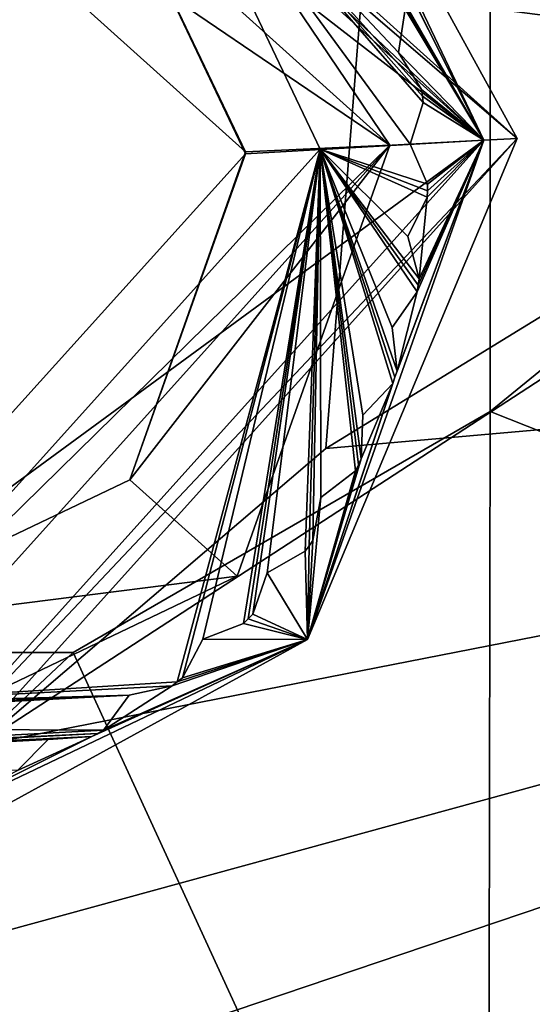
# Model space of a CAD drawing. Header units: inches. Extents: x -11.1 to 11.1, y -1.6 to 7.8.
# Tile 251 of 256: x -8.581 to -8.404, y 6.593 to 6.932. Entities that reach past the tile are written whole.
import ezdxf

# ---------------------------------------------------------------- set-up
doc = ezdxf.new("R2010")
doc.units = ezdxf.units.IN
doc.header["$LTSCALE"] = 81.481481
doc.header["$MEASUREMENT"] = 0

msp = doc.modelspace()

# ---------------------------------------------------------------- linework, layer by layer
at = {"layer": '19335', "linetype": 'Continuous'}
for points in [[(-8.4186, 6.79737, 8.57625), (-8.4186, 6.96346, 8.57625), (-7.7313, 7.3575, 8.57625), (-8.4186, 6.79737, 8.57625)], [(-7.93284, 6.60487, 8.57625), (-8.4186, 6.79737, 8.57625), (-7.7313, 7.3575, 8.57625), (-7.93284, 6.60487, 8.57625)], [(-8.5623, 6.71441, 8.57625), (-8.4186, 6.79737, 8.57625), (-8.4193, 6.40333, 8.57625), (-8.5623, 6.71441, 8.57625)], [(-8.4193, 6.40333, 8.57625), (-8.4186, 6.79737, 8.57625), (-7.93284, 6.60487, 8.57625), (-8.4193, 6.40333, 8.57625)], [(-8.7503, 6.71441, 8.57625), (-8.5623, 6.71441, 8.57625), (-8.8933, 6.40333, 8.57625), (-8.7503, 6.71441, 8.57625)], [(-8.8933, 6.40333, 8.57625), (-8.5623, 6.71441, 8.57625), (-8.4193, 6.40333, 8.57625), (-8.8933, 6.40333, 8.57625)]]:
    msp.add_3dface(points, dxfattribs=at)
at = {"layer": '19337', "linetype": 'Continuous'}
for points in [[(-7.7313, 7.09133, 8.76425), (-8.4186, 6.96346, 8.76425), (-7.93284, 6.60487, 8.76425), (-7.7313, 7.09133, 8.76425)], [(-8.4186, 6.96346, 8.76425), (-8.4186, 6.79737, 8.76425), (-7.93284, 6.60487, 8.76425), (-8.4186, 6.96346, 8.76425)], [(-8.5623, 6.71441, 8.76425), (-8.4193, 6.40333, 8.76425), (-8.4186, 6.79737, 8.76425), (-8.5623, 6.71441, 8.76425)], [(-8.4186, 6.79737, 8.76425), (-8.4193, 6.40333, 8.76425), (-7.93284, 6.60487, 8.76425), (-8.4186, 6.79737, 8.76425)], [(-8.8933, 6.40333, 8.76425), (-8.4193, 6.40333, 8.76425), (-8.7503, 6.71441, 8.76425), (-8.8933, 6.40333, 8.76425)], [(-8.7503, 6.71441, 8.76425), (-8.4193, 6.40333, 8.76425), (-8.5623, 6.71441, 8.76425), (-8.7503, 6.71441, 8.76425)]]:
    msp.add_3dface(points, dxfattribs=at)
at = {"layer": '19344', "linetype": 'Continuous'}
for points in [[(-8.5623, 6.71441, 8.57625), (-8.7503, 6.71441, 8.57625), (-8.5623, 6.71441, 8.76425), (-8.5623, 6.71441, 8.57625)], [(-8.7503, 6.71441, 8.57625), (-8.7503, 6.71441, 8.76425), (-8.5623, 6.71441, 8.76425), (-8.7503, 6.71441, 8.57625)]]:
    msp.add_3dface(points, dxfattribs=at)
at = {"layer": '19347', "linetype": 'Continuous'}
for points in [[(-8.4186, 6.96346, 8.57625), (-8.4186, 6.79737, 8.57625), (-8.4186, 6.96346, 8.76425), (-8.4186, 6.96346, 8.57625)], [(-8.4186, 6.79737, 8.57625), (-8.4186, 6.79737, 8.76425), (-8.4186, 6.96346, 8.76425), (-8.4186, 6.79737, 8.57625)], [(-8.4186, 6.79737, 8.57625), (-8.5623, 6.71441, 8.57625), (-8.4186, 6.79737, 8.76425), (-8.4186, 6.79737, 8.57625)], [(-8.5623, 6.71441, 8.57625), (-8.5623, 6.71441, 8.76425), (-8.4186, 6.79737, 8.76425), (-8.5623, 6.71441, 8.57625)]]:
    msp.add_3dface(points, dxfattribs=at)
at = {"layer": '19351', "linetype": 'Continuous'}
for points in [[(-8.4193, 6.40333, 8.57625), (-7.93284, 6.60487, 8.57625), (-8.4193, 6.40333, 8.76425), (-8.4193, 6.40333, 8.57625)], [(-8.4193, 6.40333, 8.76425), (-7.93284, 6.60487, 8.57625), (-7.93284, 6.60487, 8.76425), (-8.4193, 6.40333, 8.76425)]]:
    msp.add_3dface(points, dxfattribs=at)
at = {"layer": '19400', "linetype": 'Continuous'}
for points in [[(-7.82241, 7.18523, 8.76425), (-7.7431, 6.8491, 8.76425), (-8.46276, 6.94207, 8.76425), (-7.82241, 7.18523, 8.76425)], [(-8.46276, 6.94207, 8.76425), (-7.7431, 6.8491, 8.76425), (-8.47516, 6.7847, 8.76425), (-8.46276, 6.94207, 8.76425)], [(-10.03306, 6.07514, 8.76425), (-9.70807, 6.31128, 8.76425), (-7.7431, 6.8491, 8.76425), (-10.03306, 6.07514, 8.76425)], [(-8.14349, 5.6877, 8.76425), (-10.03306, 6.07514, 8.76425), (-7.7431, 6.8491, 8.76425), (-8.14349, 5.6877, 8.76425)], [(-7.7431, 6.8491, 8.76425), (-9.70807, 6.31128, 8.76425), (-8.59518, 6.68218, 8.76425), (-7.7431, 6.8491, 8.76425)], [(-8.47516, 6.7847, 8.76425), (-7.7431, 6.8491, 8.76425), (-8.59518, 6.68218, 8.76425), (-8.47516, 6.7847, 8.76425)]]:
    msp.add_3dface(points, dxfattribs=at)
at = {"layer": '19403', "linetype": 'Continuous'}
for points in [[(-7.7431, 6.8491, 8.95225), (-7.82241, 7.18523, 8.95225), (-8.59518, 6.68218, 8.95225), (-7.7431, 6.8491, 8.95225)], [(-7.82241, 7.18523, 8.95225), (-8.47516, 6.7847, 8.95225), (-8.59518, 6.68218, 8.95225), (-7.82241, 7.18523, 8.95225)], [(-7.82241, 7.18523, 8.95225), (-8.46276, 6.94207, 8.95225), (-8.47516, 6.7847, 8.95225), (-7.82241, 7.18523, 8.95225)], [(-9.70807, 6.31128, 8.95225), (-10.03306, 6.07514, 8.95225), (-7.7431, 6.8491, 8.95225), (-9.70807, 6.31128, 8.95225)], [(-7.7431, 6.8491, 8.95225), (-10.03306, 6.07514, 8.95225), (-8.14349, 5.6877, 8.95225), (-7.7431, 6.8491, 8.95225)], [(-9.70807, 6.31128, 8.95225), (-7.7431, 6.8491, 8.95225), (-8.59518, 6.68218, 8.95225), (-9.70807, 6.31128, 8.95225)]]:
    msp.add_3dface(points, dxfattribs=at)
at = {"layer": '19421', "linetype": 'Continuous'}
for points in [[(-8.46276, 6.94207, 8.76425), (-8.47516, 6.7847, 8.76425), (-8.46276, 6.94207, 8.95225), (-8.46276, 6.94207, 8.76425)], [(-8.46276, 6.94207, 8.95225), (-8.47516, 6.7847, 8.76425), (-8.47516, 6.7847, 8.95225), (-8.46276, 6.94207, 8.95225)], [(-8.47516, 6.7847, 8.76425), (-8.59518, 6.68218, 8.76425), (-8.47516, 6.7847, 8.95225), (-8.47516, 6.7847, 8.76425)], [(-8.47516, 6.7847, 8.95225), (-8.59518, 6.68218, 8.76425), (-8.59518, 6.68218, 8.95225), (-8.47516, 6.7847, 8.95225)]]:
    msp.add_3dface(points, dxfattribs=at)
at = {"layer": '69771', "color": 9, "linetype": 'Continuous', "true_color": 0xc6c1bc}
for points in [[(-8.463, 6.78103, 8.91625), (-8.46243, 6.79608, 8.91625), (-8.46243, 6.79608, 8.95225), (-8.463, 6.78103, 8.91625)], [(-8.463, 6.78103, 8.91625), (-8.46243, 6.79608, 8.95225), (-8.463, 6.78103, 8.95225), (-8.463, 6.78103, 8.91625)]]:
    msp.add_3dface(points, dxfattribs=at)
at = {"layer": '69777', "color": 9, "linetype": 'Continuous', "true_color": 0xc6c1bc}
for points in [[(-8.46401, 6.77902, 8.91625), (-8.463, 6.78103, 8.91625), (-8.46401, 6.77902, 8.95225), (-8.46401, 6.77902, 8.91625)], [(-8.463, 6.78103, 8.91625), (-8.463, 6.78103, 8.95225), (-8.46401, 6.77902, 8.95225), (-8.463, 6.78103, 8.91625)], [(-8.46504, 6.77701, 8.91625), (-8.46401, 6.77902, 8.91625), (-8.46504, 6.77701, 8.95225), (-8.46504, 6.77701, 8.91625)], [(-8.46401, 6.77902, 8.91625), (-8.46401, 6.77902, 8.95225), (-8.46504, 6.77701, 8.95225), (-8.46401, 6.77902, 8.91625)]]:
    msp.add_3dface(points, dxfattribs=at)
at = {"layer": '69778', "color": 9, "linetype": 'Continuous', "true_color": 0xc6c1bc}
for points in [[(-8.52462, 6.70566, 8.91625), (-8.51757, 6.71897, 8.91625), (-8.51757, 6.71897, 8.95225), (-8.52462, 6.70566, 8.91625)], [(-8.52462, 6.70566, 8.91625), (-8.51757, 6.71897, 8.95225), (-8.52462, 6.70566, 8.95225), (-8.52462, 6.70566, 8.91625)]]:
    msp.add_3dface(points, dxfattribs=at)
at = {"layer": '69785', "color": 9, "linetype": 'Continuous', "true_color": 0xc6c1bc}
for points in [[(-8.50038, 6.72761, 8.91625), (-8.4954, 6.74181, 8.91625), (-8.4954, 6.74181, 8.95225), (-8.50038, 6.72761, 8.91625)], [(-8.50038, 6.72761, 8.91625), (-8.4954, 6.74181, 8.95225), (-8.50038, 6.72761, 8.95225), (-8.50038, 6.72761, 8.91625)]]:
    msp.add_3dface(points, dxfattribs=at)
at = {"layer": '69786', "color": 9, "linetype": 'Continuous', "true_color": 0xc6c1bc}
for points in [[(-8.48099, 6.75108, 8.91625), (-8.47969, 6.75292, 8.91625), (-8.48099, 6.75108, 8.95225), (-8.48099, 6.75108, 8.91625)], [(-8.47969, 6.75292, 8.91625), (-8.47969, 6.75292, 8.95225), (-8.48099, 6.75108, 8.95225), (-8.47969, 6.75292, 8.91625)], [(-8.48231, 6.74925, 8.91625), (-8.48099, 6.75108, 8.91625), (-8.48231, 6.74925, 8.95225), (-8.48231, 6.74925, 8.91625)], [(-8.48099, 6.75108, 8.91625), (-8.48099, 6.75108, 8.95225), (-8.48231, 6.74925, 8.95225), (-8.48099, 6.75108, 8.91625)]]:
    msp.add_3dface(points, dxfattribs=at)
at = {"layer": '69789', "color": 9, "linetype": 'Continuous', "true_color": 0xc6c1bc}
for points in [[(-8.45139, 6.80918, 8.91625), (-8.45068, 6.81132, 8.91625), (-8.45139, 6.80918, 8.95225), (-8.45139, 6.80918, 8.91625)], [(-8.45068, 6.81132, 8.91625), (-8.45068, 6.81132, 8.95225), (-8.45139, 6.80918, 8.95225), (-8.45068, 6.81132, 8.91625)], [(-8.45211, 6.80704, 8.91625), (-8.45139, 6.80918, 8.91625), (-8.45211, 6.80704, 8.95225), (-8.45211, 6.80704, 8.91625)], [(-8.45139, 6.80918, 8.91625), (-8.45139, 6.80918, 8.95225), (-8.45211, 6.80704, 8.95225), (-8.45139, 6.80918, 8.91625)]]:
    msp.add_3dface(points, dxfattribs=at)
at = {"layer": '69792', "color": 9, "linetype": 'Continuous', "true_color": 0xc6c1bc}
for points in [[(-8.44193, 6.90607, 8.91625), (-8.44223, 6.9083, 8.91625), (-8.44193, 6.90607, 8.95225), (-8.44193, 6.90607, 8.91625)], [(-8.44223, 6.9083, 8.91625), (-8.44223, 6.9083, 8.95225), (-8.44193, 6.90607, 8.95225), (-8.44223, 6.9083, 8.91625)], [(-8.44166, 6.90383, 8.91625), (-8.44193, 6.90607, 8.91625), (-8.44166, 6.90383, 8.95225), (-8.44166, 6.90383, 8.91625)], [(-8.44193, 6.90607, 8.91625), (-8.44193, 6.90607, 8.95225), (-8.44166, 6.90383, 8.95225), (-8.44193, 6.90607, 8.91625)]]:
    msp.add_3dface(points, dxfattribs=at)
at = {"layer": '69794', "color": 9, "linetype": 'Continuous', "true_color": 0xc6c1bc}
for points in [[(-8.46243, 6.79608, 8.91625), (-8.45211, 6.80704, 8.91625), (-8.45211, 6.80704, 8.95225), (-8.46243, 6.79608, 8.91625)], [(-8.46243, 6.79608, 8.91625), (-8.45211, 6.80704, 8.95225), (-8.46243, 6.79608, 8.95225), (-8.46243, 6.79608, 8.91625)]]:
    msp.add_3dface(points, dxfattribs=at)
at = {"layer": '69795', "color": 9, "linetype": 'Continuous', "true_color": 0xc6c1bc}
for points in [[(-8.55581, 6.68541, 8.91625), (-8.55384, 6.68647, 8.91625), (-8.55581, 6.68541, 8.95225), (-8.55581, 6.68541, 8.91625)], [(-8.55384, 6.68647, 8.91625), (-8.55384, 6.68647, 8.95225), (-8.55581, 6.68541, 8.95225), (-8.55384, 6.68647, 8.91625)], [(-8.55384, 6.68647, 8.91625), (-8.55185, 6.68757, 8.91625), (-8.55384, 6.68647, 8.95225), (-8.55384, 6.68647, 8.91625)], [(-8.55185, 6.68757, 8.91625), (-8.55185, 6.68757, 8.95225), (-8.55384, 6.68647, 8.95225), (-8.55185, 6.68757, 8.91625)]]:
    msp.add_3dface(points, dxfattribs=at)
at = {"layer": '69797', "color": 9, "linetype": 'Continuous', "true_color": 0xc6c1bc}
for points in [[(-8.66969, 7.08405, 8.85025), (-8.53699, 7.01342, 8.91625), (-8.4532, 6.88911, 8.85025), (-8.66969, 7.08405, 8.85025)], [(-8.53699, 7.01342, 8.91625), (-8.47719, 6.88776, 8.91625), (-8.4532, 6.88911, 8.85025), (-8.53699, 7.01342, 8.91625)], [(-8.47719, 6.88776, 8.91625), (-8.6494, 6.6966, 8.91625), (-8.4532, 6.88911, 8.85025), (-8.47719, 6.88776, 8.91625)], [(-8.6494, 6.6966, 8.91625), (-8.64814, 6.67261, 8.85025), (-8.4532, 6.88911, 8.85025), (-8.6494, 6.6966, 8.91625)]]:
    msp.add_3dface(points, dxfattribs=at)
at = {"layer": '69798', "color": 9, "linetype": 'Continuous', "true_color": 0xc6c1bc}
for points in [[(-8.44223, 6.9083, 8.91625), (-8.45023, 6.92106, 8.91625), (-8.45023, 6.92106, 8.95225), (-8.44223, 6.9083, 8.91625)], [(-8.44223, 6.9083, 8.91625), (-8.45023, 6.92106, 8.95225), (-8.44223, 6.9083, 8.95225), (-8.44223, 6.9083, 8.91625)]]:
    msp.add_3dface(points, dxfattribs=at)
at = {"layer": '69804', "color": 9, "linetype": 'Continuous', "true_color": 0xc6c1bc}
for points in [[(-8.47688, 6.76771, 8.91625), (-8.46504, 6.77701, 8.91625), (-8.46504, 6.77701, 8.95225), (-8.47688, 6.76771, 8.91625)], [(-8.47688, 6.76771, 8.91625), (-8.46504, 6.77701, 8.95225), (-8.47688, 6.76771, 8.95225), (-8.47688, 6.76771, 8.91625)]]:
    msp.add_3dface(points, dxfattribs=at)
at = {"layer": '69809', "color": 9, "linetype": 'Continuous', "true_color": 0xc6c1bc}
for points in [[(-8.4434, 6.84088, 8.91625), (-8.44302, 6.8431, 8.91625), (-8.4434, 6.84088, 8.95225), (-8.4434, 6.84088, 8.91625)], [(-8.44302, 6.8431, 8.91625), (-8.44302, 6.8431, 8.95225), (-8.4434, 6.84088, 8.95225), (-8.44302, 6.8431, 8.91625)], [(-8.44379, 6.83866, 8.91625), (-8.4434, 6.84088, 8.91625), (-8.44379, 6.83866, 8.95225), (-8.44379, 6.83866, 8.91625)], [(-8.4434, 6.84088, 8.91625), (-8.4434, 6.84088, 8.95225), (-8.44379, 6.83866, 8.95225), (-8.4434, 6.84088, 8.91625)]]:
    msp.add_3dface(points, dxfattribs=at)
at = {"layer": '69812', "color": 9, "linetype": 'Continuous', "true_color": 0xc6c1bc}
for points in [[(-8.47969, 6.75292, 8.91625), (-8.47688, 6.76771, 8.91625), (-8.47688, 6.76771, 8.95225), (-8.47969, 6.75292, 8.91625)], [(-8.47969, 6.75292, 8.91625), (-8.47688, 6.76771, 8.95225), (-8.47969, 6.75292, 8.95225), (-8.47969, 6.75292, 8.91625)]]:
    msp.add_3dface(points, dxfattribs=at)
at = {"layer": '69813', "color": 9, "linetype": 'Continuous', "true_color": 0xc6c1bc}
for points in [[(-8.44018, 6.87567, 8.91625), (-8.4462, 6.88948, 8.91625), (-8.4462, 6.88948, 8.95225), (-8.44018, 6.87567, 8.91625)], [(-8.44018, 6.87567, 8.91625), (-8.4462, 6.88948, 8.95225), (-8.44018, 6.87567, 8.95225), (-8.44018, 6.87567, 8.91625)]]:
    msp.add_3dface(points, dxfattribs=at)
at = {"layer": '69814', "color": 9, "linetype": 'Continuous', "true_color": 0xc6c1bc}
for points in [[(-8.4532, 6.88918, 8.83225), (-8.66709, 7.03437, 8.83225), (-8.66969, 7.08405, 8.83225), (-8.4532, 6.88918, 8.83225)], [(-8.5029, 6.88689, 8.83225), (-8.66709, 7.03437, 8.83225), (-8.4532, 6.88918, 8.83225), (-8.5029, 6.88689, 8.83225)], [(-8.54278, 6.7738, 8.83225), (-8.5029, 6.88689, 8.83225), (-8.4532, 6.88918, 8.83225), (-8.54278, 6.7738, 8.83225)], [(-8.5057, 6.74063, 8.83225), (-8.54278, 6.7738, 8.83225), (-8.4532, 6.88918, 8.83225), (-8.5057, 6.74063, 8.83225)], [(-8.65074, 6.72229, 8.83225), (-8.54278, 6.7738, 8.83225), (-8.5057, 6.74063, 8.83225), (-8.65074, 6.72229, 8.83225)], [(-8.64814, 6.67261, 8.83225), (-8.65074, 6.72229, 8.83225), (-8.5057, 6.74063, 8.83225), (-8.64814, 6.67261, 8.83225)]]:
    msp.add_3dface(points, dxfattribs=at)
at = {"layer": '69816', "color": 9, "linetype": 'Continuous', "true_color": 0xc6c1bc}
for points in [[(-8.42074, 6.8908, 9.18225), (-8.6714, 7.1165, 9.18225), (-8.55434, 6.99442, 9.18225), (-8.42074, 6.8908, 9.18225)], [(-8.50286, 6.88613, 9.18225), (-8.42074, 6.8908, 9.18225), (-8.55434, 6.99442, 9.18225), (-8.50286, 6.88613, 9.18225)], [(-8.64644, 6.64016, 9.18225), (-8.42074, 6.8908, 9.18225), (-8.65074, 6.72229, 9.18225), (-8.64644, 6.64016, 9.18225)], [(-8.65074, 6.72229, 9.18225), (-8.42074, 6.8908, 9.18225), (-8.50286, 6.88613, 9.18225), (-8.65074, 6.72229, 9.18225)]]:
    msp.add_3dface(points, dxfattribs=at)
at = {"layer": '69820', "color": 9, "linetype": 'Continuous', "true_color": 0xc6c1bc}
for points in [[(-8.51757, 6.71897, 8.91625), (-8.50352, 6.72437, 8.91625), (-8.50352, 6.72437, 8.95225), (-8.51757, 6.71897, 8.91625)], [(-8.51757, 6.71897, 8.91625), (-8.50352, 6.72437, 8.95225), (-8.51757, 6.71897, 8.95225), (-8.51757, 6.71897, 8.91625)]]:
    msp.add_3dface(points, dxfattribs=at)
at = {"layer": '69821', "color": 9, "linetype": 'Continuous', "true_color": 0xc6c1bc}
for points in [[(-8.45236, 6.82628, 8.91625), (-8.44379, 6.83866, 8.91625), (-8.44379, 6.83866, 8.95225), (-8.45236, 6.82628, 8.91625)], [(-8.45236, 6.82628, 8.91625), (-8.44379, 6.83866, 8.95225), (-8.45236, 6.82628, 8.95225), (-8.45236, 6.82628, 8.91625)]]:
    msp.add_3dface(points, dxfattribs=at)
at = {"layer": '69822', "color": 9, "linetype": 'Continuous', "true_color": 0xc6c1bc}
for points in [[(-8.4532, 6.88918, 8.83225), (-8.66969, 7.08405, 8.83225), (-8.4532, 6.88911, 8.85025), (-8.4532, 6.88918, 8.83225)], [(-8.66969, 7.08405, 8.83225), (-8.66969, 7.08405, 8.85025), (-8.4532, 6.88911, 8.85025), (-8.66969, 7.08405, 8.83225)], [(-8.64814, 6.67261, 8.85025), (-8.5057, 6.74063, 8.83225), (-8.4532, 6.88911, 8.85025), (-8.64814, 6.67261, 8.85025)], [(-8.5057, 6.74063, 8.83225), (-8.4532, 6.88918, 8.83225), (-8.4532, 6.88911, 8.85025), (-8.5057, 6.74063, 8.83225)], [(-8.64814, 6.67261, 8.83225), (-8.5057, 6.74063, 8.83225), (-8.64814, 6.67261, 8.85025), (-8.64814, 6.67261, 8.83225)]]:
    msp.add_3dface(points, dxfattribs=at)
at = {"layer": '69823', "color": 9, "linetype": 'Continuous', "true_color": 0xc6c1bc}
for points in [[(-8.50352, 6.72437, 8.91625), (-8.50194, 6.72598, 8.91625), (-8.50352, 6.72437, 8.95225), (-8.50352, 6.72437, 8.91625)], [(-8.50194, 6.72598, 8.91625), (-8.50194, 6.72598, 8.95225), (-8.50352, 6.72437, 8.95225), (-8.50194, 6.72598, 8.91625)], [(-8.50194, 6.72598, 8.91625), (-8.50038, 6.72761, 8.91625), (-8.50194, 6.72598, 8.95225), (-8.50194, 6.72598, 8.91625)], [(-8.50038, 6.72761, 8.91625), (-8.50038, 6.72761, 8.95225), (-8.50194, 6.72598, 8.95225), (-8.50038, 6.72761, 8.91625)]]:
    msp.add_3dface(points, dxfattribs=at)
at = {"layer": '69833', "color": 9, "linetype": 'Continuous', "true_color": 0xc6c1bc}
for points in [[(-8.58148, 6.67375, 8.91625), (-8.57083, 6.68439, 8.91625), (-8.57083, 6.68439, 8.95225), (-8.58148, 6.67375, 8.91625)], [(-8.58148, 6.67375, 8.91625), (-8.57083, 6.68439, 8.95225), (-8.58148, 6.67375, 8.95225), (-8.58148, 6.67375, 8.91625)]]:
    msp.add_3dface(points, dxfattribs=at)
at = {"layer": '69838', "color": 9, "linetype": 'Continuous', "true_color": 0xc6c1bc}
for points in [[(-8.45068, 6.81132, 8.91625), (-8.45236, 6.82628, 8.91625), (-8.45236, 6.82628, 8.95225), (-8.45068, 6.81132, 8.91625)], [(-8.45068, 6.81132, 8.91625), (-8.45236, 6.82628, 8.95225), (-8.45068, 6.81132, 8.95225), (-8.45068, 6.81132, 8.91625)]]:
    msp.add_3dface(points, dxfattribs=at)
at = {"layer": '69846', "color": 9, "linetype": 'Continuous', "true_color": 0xc6c1bc}
for points in [[(-8.49931, 7.05555, 8.95225), (-8.42074, 6.89082, 8.95225), (-8.46069, 6.97084, 8.95225), (-8.49931, 7.05555, 8.95225)], [(-8.46069, 6.97084, 8.95225), (-8.42074, 6.89082, 8.95225), (-8.45975, 6.96879, 8.95225), (-8.46069, 6.97084, 8.95225)], [(-8.45975, 6.96879, 8.95225), (-8.42074, 6.89082, 8.95225), (-8.45883, 6.96674, 8.95225), (-8.45975, 6.96879, 8.95225)], [(-8.45883, 6.96674, 8.95225), (-8.42074, 6.89082, 8.95225), (-8.44912, 6.94026, 8.95225), (-8.45883, 6.96674, 8.95225)], [(-8.44912, 6.94026, 8.95225), (-8.42074, 6.89082, 8.95225), (-8.44849, 6.9381, 8.95225), (-8.44912, 6.94026, 8.95225)], [(-8.44849, 6.9381, 8.95225), (-8.42074, 6.89082, 8.95225), (-8.44789, 6.93593, 8.95225), (-8.44849, 6.9381, 8.95225)], [(-8.44789, 6.93593, 8.95225), (-8.42074, 6.89082, 8.95225), (-8.45023, 6.92106, 8.95225), (-8.44789, 6.93593, 8.95225)], [(-8.45023, 6.92106, 8.95225), (-8.42074, 6.89082, 8.95225), (-8.44223, 6.9083, 8.95225), (-8.45023, 6.92106, 8.95225)], [(-8.44223, 6.9083, 8.95225), (-8.42074, 6.89082, 8.95225), (-8.44193, 6.90607, 8.95225), (-8.44223, 6.9083, 8.95225)], [(-8.44193, 6.90607, 8.95225), (-8.42074, 6.89082, 8.95225), (-8.44166, 6.90383, 8.95225), (-8.44193, 6.90607, 8.95225)], [(-8.44166, 6.90383, 8.95225), (-8.42074, 6.89082, 8.95225), (-8.4462, 6.88948, 8.95225), (-8.44166, 6.90383, 8.95225)], [(-8.42074, 6.89082, 8.95225), (-8.48153, 6.71891, 8.95225), (-8.45139, 6.80918, 8.95225), (-8.42074, 6.89082, 8.95225)], [(-8.45068, 6.81132, 8.95225), (-8.42074, 6.89082, 8.95225), (-8.45139, 6.80918, 8.95225), (-8.45068, 6.81132, 8.95225)], [(-8.44379, 6.83866, 8.95225), (-8.42074, 6.89082, 8.95225), (-8.45068, 6.81132, 8.95225), (-8.44379, 6.83866, 8.95225)], [(-8.4462, 6.88948, 8.95225), (-8.42074, 6.89082, 8.95225), (-8.44018, 6.87567, 8.95225), (-8.4462, 6.88948, 8.95225)], [(-8.4434, 6.84088, 8.95225), (-8.42074, 6.89082, 8.95225), (-8.44379, 6.83866, 8.95225), (-8.4434, 6.84088, 8.95225)], [(-8.44302, 6.8431, 8.95225), (-8.42074, 6.89082, 8.95225), (-8.4434, 6.84088, 8.95225), (-8.44302, 6.8431, 8.95225)], [(-8.44028, 6.87117, 8.95225), (-8.42074, 6.89082, 8.95225), (-8.44302, 6.8431, 8.95225), (-8.44028, 6.87117, 8.95225)], [(-8.44022, 6.87342, 8.95225), (-8.42074, 6.89082, 8.95225), (-8.44028, 6.87117, 8.95225), (-8.44022, 6.87342, 8.95225)], [(-8.44018, 6.87567, 8.95225), (-8.42074, 6.89082, 8.95225), (-8.44022, 6.87342, 8.95225), (-8.44018, 6.87567, 8.95225)], [(-8.44691, 6.85765, 8.95225), (-8.44028, 6.87117, 8.95225), (-8.44302, 6.8431, 8.95225), (-8.44691, 6.85765, 8.95225)], [(-8.45236, 6.82628, 8.95225), (-8.44379, 6.83866, 8.95225), (-8.45068, 6.81132, 8.95225), (-8.45236, 6.82628, 8.95225)], [(-8.45139, 6.80918, 8.95225), (-8.48153, 6.71891, 8.95225), (-8.45211, 6.80704, 8.95225), (-8.45139, 6.80918, 8.95225)], [(-8.45211, 6.80704, 8.95225), (-8.48153, 6.71891, 8.95225), (-8.463, 6.78103, 8.95225), (-8.45211, 6.80704, 8.95225)], [(-8.46243, 6.79608, 8.95225), (-8.45211, 6.80704, 8.95225), (-8.463, 6.78103, 8.95225), (-8.46243, 6.79608, 8.95225)], [(-8.463, 6.78103, 8.95225), (-8.48153, 6.71891, 8.95225), (-8.46401, 6.77902, 8.95225), (-8.463, 6.78103, 8.95225)], [(-8.46401, 6.77902, 8.95225), (-8.48153, 6.71891, 8.95225), (-8.46504, 6.77701, 8.95225), (-8.46401, 6.77902, 8.95225)], [(-8.46504, 6.77701, 8.95225), (-8.48153, 6.71891, 8.95225), (-8.47688, 6.76771, 8.95225), (-8.46504, 6.77701, 8.95225)], [(-8.47688, 6.76771, 8.95225), (-8.48153, 6.71891, 8.95225), (-8.47969, 6.75292, 8.95225), (-8.47688, 6.76771, 8.95225)], [(-8.47969, 6.75292, 8.95225), (-8.48153, 6.71891, 8.95225), (-8.48099, 6.75108, 8.95225), (-8.47969, 6.75292, 8.95225)], [(-8.48099, 6.75108, 8.95225), (-8.48153, 6.71891, 8.95225), (-8.48231, 6.74925, 8.95225), (-8.48099, 6.75108, 8.95225)], [(-8.48231, 6.74925, 8.95225), (-8.48153, 6.71891, 8.95225), (-8.4954, 6.74181, 8.95225), (-8.48231, 6.74925, 8.95225)], [(-8.4954, 6.74181, 8.95225), (-8.48153, 6.71891, 8.95225), (-8.50038, 6.72761, 8.95225), (-8.4954, 6.74181, 8.95225)], [(-8.50194, 6.72598, 8.95225), (-8.48153, 6.71891, 8.95225), (-8.50352, 6.72437, 8.95225), (-8.50194, 6.72598, 8.95225)], [(-8.50038, 6.72761, 8.95225), (-8.48153, 6.71891, 8.95225), (-8.50194, 6.72598, 8.95225), (-8.50038, 6.72761, 8.95225)], [(-8.50352, 6.72437, 8.95225), (-8.48153, 6.71891, 8.95225), (-8.51757, 6.71897, 8.95225), (-8.50352, 6.72437, 8.95225)], [(-8.51757, 6.71897, 8.95225), (-8.48153, 6.71891, 8.95225), (-8.52462, 6.70566, 8.95225), (-8.51757, 6.71897, 8.95225)], [(-8.48153, 6.71891, 8.95225), (-8.64644, 6.64016, 8.95225), (-8.55581, 6.68541, 8.95225), (-8.48153, 6.71891, 8.95225)], [(-8.55384, 6.68647, 8.95225), (-8.48153, 6.71891, 8.95225), (-8.55581, 6.68541, 8.95225), (-8.55384, 6.68647, 8.95225)], [(-8.55185, 6.68757, 8.95225), (-8.48153, 6.71891, 8.95225), (-8.55384, 6.68647, 8.95225), (-8.55185, 6.68757, 8.95225)], [(-8.5282, 6.70293, 8.95225), (-8.48153, 6.71891, 8.95225), (-8.55185, 6.68757, 8.95225), (-8.5282, 6.70293, 8.95225)], [(-8.5264, 6.70429, 8.95225), (-8.48153, 6.71891, 8.95225), (-8.5282, 6.70293, 8.95225), (-8.5264, 6.70429, 8.95225)], [(-8.52462, 6.70566, 8.95225), (-8.48153, 6.71891, 8.95225), (-8.5264, 6.70429, 8.95225), (-8.52462, 6.70566, 8.95225)], [(-8.54291, 6.69968, 8.95225), (-8.5282, 6.70293, 8.95225), (-8.55185, 6.68757, 8.95225), (-8.54291, 6.69968, 8.95225)], [(-8.55581, 6.68541, 8.95225), (-8.64644, 6.64016, 8.95225), (-8.58148, 6.67375, 8.95225), (-8.55581, 6.68541, 8.95225)], [(-8.57083, 6.68439, 8.95225), (-8.55581, 6.68541, 8.95225), (-8.58148, 6.67375, 8.95225), (-8.57083, 6.68439, 8.95225)]]:
    msp.add_3dface(points, dxfattribs=at)
at = {"layer": '69851', "color": 9, "linetype": 'Continuous', "true_color": 0xc6c1bc}
for points in [[(-8.4462, 6.88948, 8.91625), (-8.44166, 6.90383, 8.91625), (-8.44166, 6.90383, 8.95225), (-8.4462, 6.88948, 8.91625)], [(-8.4462, 6.88948, 8.91625), (-8.44166, 6.90383, 8.95225), (-8.4462, 6.88948, 8.95225), (-8.4462, 6.88948, 8.91625)]]:
    msp.add_3dface(points, dxfattribs=at)
at = {"layer": '69852', "color": 9, "linetype": 'Continuous', "true_color": 0xc6c1bc}
for points in [[(-8.44166, 6.90383, 8.91625), (-8.4462, 6.88948, 8.91625), (-8.53699, 7.01342, 8.91625), (-8.44166, 6.90383, 8.91625)], [(-8.53699, 7.01342, 8.91625), (-8.4462, 6.88948, 8.91625), (-8.47719, 6.88776, 8.91625), (-8.53699, 7.01342, 8.91625)], [(-8.44193, 6.90607, 8.91625), (-8.44166, 6.90383, 8.91625), (-8.53699, 7.01342, 8.91625), (-8.44193, 6.90607, 8.91625)], [(-8.44223, 6.9083, 8.91625), (-8.44193, 6.90607, 8.91625), (-8.53699, 7.01342, 8.91625), (-8.44223, 6.9083, 8.91625)], [(-8.45023, 6.92106, 8.91625), (-8.44223, 6.9083, 8.91625), (-8.53699, 7.01342, 8.91625), (-8.45023, 6.92106, 8.91625)], [(-8.44789, 6.93593, 8.91625), (-8.45023, 6.92106, 8.91625), (-8.53699, 7.01342, 8.91625), (-8.44789, 6.93593, 8.91625)], [(-8.4462, 6.88948, 8.91625), (-8.44018, 6.87567, 8.91625), (-8.47719, 6.88776, 8.91625), (-8.4462, 6.88948, 8.91625)], [(-8.47719, 6.88776, 8.91625), (-8.5264, 6.70429, 8.91625), (-8.6494, 6.6966, 8.91625), (-8.47719, 6.88776, 8.91625)], [(-8.52462, 6.70566, 8.91625), (-8.5264, 6.70429, 8.91625), (-8.47719, 6.88776, 8.91625), (-8.52462, 6.70566, 8.91625)], [(-8.51757, 6.71897, 8.91625), (-8.52462, 6.70566, 8.91625), (-8.47719, 6.88776, 8.91625), (-8.51757, 6.71897, 8.91625)], [(-8.50352, 6.72437, 8.91625), (-8.51757, 6.71897, 8.91625), (-8.47719, 6.88776, 8.91625), (-8.50352, 6.72437, 8.91625)], [(-8.50194, 6.72598, 8.91625), (-8.50352, 6.72437, 8.91625), (-8.47719, 6.88776, 8.91625), (-8.50194, 6.72598, 8.91625)], [(-8.50038, 6.72761, 8.91625), (-8.50194, 6.72598, 8.91625), (-8.47719, 6.88776, 8.91625), (-8.50038, 6.72761, 8.91625)], [(-8.4954, 6.74181, 8.91625), (-8.50038, 6.72761, 8.91625), (-8.47719, 6.88776, 8.91625), (-8.4954, 6.74181, 8.91625)], [(-8.48231, 6.74925, 8.91625), (-8.4954, 6.74181, 8.91625), (-8.47719, 6.88776, 8.91625), (-8.48231, 6.74925, 8.91625)], [(-8.48099, 6.75108, 8.91625), (-8.48231, 6.74925, 8.91625), (-8.47719, 6.88776, 8.91625), (-8.48099, 6.75108, 8.91625)], [(-8.47969, 6.75292, 8.91625), (-8.48099, 6.75108, 8.91625), (-8.47719, 6.88776, 8.91625), (-8.47969, 6.75292, 8.91625)], [(-8.47688, 6.76771, 8.91625), (-8.47969, 6.75292, 8.91625), (-8.47719, 6.88776, 8.91625), (-8.47688, 6.76771, 8.91625)], [(-8.46504, 6.77701, 8.91625), (-8.47688, 6.76771, 8.91625), (-8.47719, 6.88776, 8.91625), (-8.46504, 6.77701, 8.91625)], [(-8.46401, 6.77902, 8.91625), (-8.46504, 6.77701, 8.91625), (-8.47719, 6.88776, 8.91625), (-8.46401, 6.77902, 8.91625)], [(-8.463, 6.78103, 8.91625), (-8.46401, 6.77902, 8.91625), (-8.47719, 6.88776, 8.91625), (-8.463, 6.78103, 8.91625)], [(-8.46243, 6.79608, 8.91625), (-8.463, 6.78103, 8.91625), (-8.47719, 6.88776, 8.91625), (-8.46243, 6.79608, 8.91625)], [(-8.45211, 6.80704, 8.91625), (-8.46243, 6.79608, 8.91625), (-8.47719, 6.88776, 8.91625), (-8.45211, 6.80704, 8.91625)], [(-8.45139, 6.80918, 8.91625), (-8.45211, 6.80704, 8.91625), (-8.47719, 6.88776, 8.91625), (-8.45139, 6.80918, 8.91625)], [(-8.45068, 6.81132, 8.91625), (-8.45139, 6.80918, 8.91625), (-8.47719, 6.88776, 8.91625), (-8.45068, 6.81132, 8.91625)], [(-8.45236, 6.82628, 8.91625), (-8.45068, 6.81132, 8.91625), (-8.47719, 6.88776, 8.91625), (-8.45236, 6.82628, 8.91625)], [(-8.44379, 6.83866, 8.91625), (-8.45236, 6.82628, 8.91625), (-8.47719, 6.88776, 8.91625), (-8.44379, 6.83866, 8.91625)], [(-8.4434, 6.84088, 8.91625), (-8.44379, 6.83866, 8.91625), (-8.47719, 6.88776, 8.91625), (-8.4434, 6.84088, 8.91625)], [(-8.44302, 6.8431, 8.91625), (-8.4434, 6.84088, 8.91625), (-8.47719, 6.88776, 8.91625), (-8.44302, 6.8431, 8.91625)], [(-8.44691, 6.85765, 8.91625), (-8.44302, 6.8431, 8.91625), (-8.47719, 6.88776, 8.91625), (-8.44691, 6.85765, 8.91625)], [(-8.44028, 6.87117, 8.91625), (-8.44691, 6.85765, 8.91625), (-8.47719, 6.88776, 8.91625), (-8.44028, 6.87117, 8.91625)], [(-8.44022, 6.87342, 8.91625), (-8.44028, 6.87117, 8.91625), (-8.47719, 6.88776, 8.91625), (-8.44022, 6.87342, 8.91625)], [(-8.44018, 6.87567, 8.91625), (-8.44022, 6.87342, 8.91625), (-8.47719, 6.88776, 8.91625), (-8.44018, 6.87567, 8.91625)], [(-8.5264, 6.70429, 8.91625), (-8.5282, 6.70293, 8.91625), (-8.6494, 6.6966, 8.91625), (-8.5264, 6.70429, 8.91625)], [(-8.5282, 6.70293, 8.91625), (-8.54291, 6.69968, 8.91625), (-8.6494, 6.6966, 8.91625), (-8.5282, 6.70293, 8.91625)], [(-8.75563, 6.68854, 8.91625), (-8.77059, 6.69023, 8.91625), (-8.54291, 6.69968, 8.91625), (-8.75563, 6.68854, 8.91625)], [(-8.77059, 6.69023, 8.91625), (-8.6494, 6.6966, 8.91625), (-8.54291, 6.69968, 8.91625), (-8.77059, 6.69023, 8.91625)], [(-8.55185, 6.68757, 8.91625), (-8.75563, 6.68854, 8.91625), (-8.54291, 6.69968, 8.91625), (-8.55185, 6.68757, 8.91625)], [(-8.74546, 6.67743, 8.91625), (-8.75563, 6.68854, 8.91625), (-8.55185, 6.68757, 8.91625), (-8.74546, 6.67743, 8.91625)], [(-8.55384, 6.68647, 8.91625), (-8.74546, 6.67743, 8.91625), (-8.55185, 6.68757, 8.91625), (-8.55384, 6.68647, 8.91625)], [(-8.74337, 6.67654, 8.91625), (-8.74546, 6.67743, 8.91625), (-8.55384, 6.68647, 8.91625), (-8.74337, 6.67654, 8.91625)], [(-8.55581, 6.68541, 8.91625), (-8.74337, 6.67654, 8.91625), (-8.55384, 6.68647, 8.91625), (-8.55581, 6.68541, 8.91625)], [(-8.7413, 6.67569, 8.91625), (-8.74337, 6.67654, 8.91625), (-8.55581, 6.68541, 8.91625), (-8.7413, 6.67569, 8.91625)], [(-8.57083, 6.68439, 8.91625), (-8.7413, 6.67569, 8.91625), (-8.55581, 6.68541, 8.91625), (-8.57083, 6.68439, 8.91625)], [(-8.72626, 6.67624, 8.91625), (-8.7413, 6.67569, 8.91625), (-8.57083, 6.68439, 8.91625), (-8.72626, 6.67624, 8.91625)], [(-8.58148, 6.67375, 8.91625), (-8.72626, 6.67624, 8.91625), (-8.57083, 6.68439, 8.91625), (-8.58148, 6.67375, 8.91625)]]:
    msp.add_3dface(points, dxfattribs=at)
at = {"layer": '69856', "color": 9, "linetype": 'Continuous', "true_color": 0xc6c1bc}
for points in [[(-8.40926, 6.89141, 8.96375), (-8.6714, 7.1165, 8.95225), (-8.672, 7.12799, 8.96375), (-8.40926, 6.89141, 8.96375)], [(-8.49931, 7.05555, 8.95225), (-8.6714, 7.1165, 8.95225), (-8.40926, 6.89141, 8.96375), (-8.49931, 7.05555, 8.95225)], [(-8.42074, 6.89082, 8.95225), (-8.49931, 7.05555, 8.95225), (-8.40926, 6.89141, 8.96375), (-8.42074, 6.89082, 8.95225)], [(-8.64584, 6.62867, 8.96375), (-8.48153, 6.71891, 8.95225), (-8.40926, 6.89141, 8.96375), (-8.64584, 6.62867, 8.96375)], [(-8.48153, 6.71891, 8.95225), (-8.42074, 6.89082, 8.95225), (-8.40926, 6.89141, 8.96375), (-8.48153, 6.71891, 8.95225)], [(-8.64644, 6.64016, 8.95225), (-8.48153, 6.71891, 8.95225), (-8.64584, 6.62867, 8.96375), (-8.64644, 6.64016, 8.95225)]]:
    msp.add_3dface(points, dxfattribs=at)
at = {"layer": '69858', "color": 9, "linetype": 'Continuous', "true_color": 0xc6c1bc}
for points in [[(-8.55434, 6.99442, 9.18225), (-8.66709, 7.03437, 9.18225), (-8.5029, 6.88689, 8.83225), (-8.55434, 6.99442, 9.18225)], [(-8.66709, 7.03437, 9.18225), (-8.66709, 7.03437, 8.83225), (-8.5029, 6.88689, 8.83225), (-8.66709, 7.03437, 9.18225)], [(-8.50286, 6.88613, 9.18225), (-8.55434, 6.99442, 9.18225), (-8.5029, 6.88689, 8.83225), (-8.50286, 6.88613, 9.18225)], [(-8.65074, 6.72229, 9.18225), (-8.50286, 6.88613, 9.18225), (-8.65074, 6.72229, 8.83225), (-8.65074, 6.72229, 9.18225)], [(-8.65074, 6.72229, 8.83225), (-8.50286, 6.88613, 9.18225), (-8.54278, 6.7738, 8.83225), (-8.65074, 6.72229, 8.83225)], [(-8.54278, 6.7738, 8.83225), (-8.50286, 6.88613, 9.18225), (-8.5029, 6.88689, 8.83225), (-8.54278, 6.7738, 8.83225)]]:
    msp.add_3dface(points, dxfattribs=at)
at = {"layer": '69863', "color": 9, "linetype": 'Continuous', "true_color": 0xc6c1bc}
for points in [[(-8.40926, 6.89141, 8.96375), (-8.672, 7.12799, 8.96375), (-8.40926, 6.89141, 9.17075), (-8.40926, 6.89141, 8.96375)], [(-8.672, 7.12799, 8.96375), (-8.672, 7.12799, 9.17075), (-8.40926, 6.89141, 9.17075), (-8.672, 7.12799, 8.96375)], [(-8.64584, 6.62867, 8.96375), (-8.40926, 6.89141, 8.96375), (-8.64584, 6.62867, 9.17075), (-8.64584, 6.62867, 8.96375)], [(-8.64584, 6.62867, 9.17075), (-8.40926, 6.89141, 8.96375), (-8.40926, 6.89141, 9.17075), (-8.64584, 6.62867, 9.17075)]]:
    msp.add_3dface(points, dxfattribs=at)
at = {"layer": '69865', "color": 9, "linetype": 'Continuous', "true_color": 0xc6c1bc}
for points in [[(-8.4954, 6.74181, 8.91625), (-8.48231, 6.74925, 8.91625), (-8.48231, 6.74925, 8.95225), (-8.4954, 6.74181, 8.91625)], [(-8.4954, 6.74181, 8.91625), (-8.48231, 6.74925, 8.95225), (-8.4954, 6.74181, 8.95225), (-8.4954, 6.74181, 8.91625)]]:
    msp.add_3dface(points, dxfattribs=at)
at = {"layer": '69873', "color": 9, "linetype": 'Continuous', "true_color": 0xc6c1bc}
for points in [[(-8.44302, 6.8431, 8.91625), (-8.44691, 6.85765, 8.91625), (-8.44691, 6.85765, 8.95225), (-8.44302, 6.8431, 8.91625)], [(-8.44302, 6.8431, 8.91625), (-8.44691, 6.85765, 8.95225), (-8.44302, 6.8431, 8.95225), (-8.44302, 6.8431, 8.91625)]]:
    msp.add_3dface(points, dxfattribs=at)
at = {"layer": '69876', "color": 9, "linetype": 'Continuous', "true_color": 0xc6c1bc}
for points in [[(-8.45023, 6.92106, 8.91625), (-8.44789, 6.93593, 8.91625), (-8.44789, 6.93593, 8.95225), (-8.45023, 6.92106, 8.91625)], [(-8.45023, 6.92106, 8.91625), (-8.44789, 6.93593, 8.95225), (-8.45023, 6.92106, 8.95225), (-8.45023, 6.92106, 8.91625)]]:
    msp.add_3dface(points, dxfattribs=at)
at = {"layer": '69880', "color": 9, "linetype": 'Continuous', "true_color": 0xc6c1bc}
for points in [[(-8.54291, 6.69968, 8.91625), (-8.5282, 6.70293, 8.91625), (-8.5282, 6.70293, 8.95225), (-8.54291, 6.69968, 8.91625)], [(-8.54291, 6.69968, 8.91625), (-8.5282, 6.70293, 8.95225), (-8.54291, 6.69968, 8.95225), (-8.54291, 6.69968, 8.91625)]]:
    msp.add_3dface(points, dxfattribs=at)
at = {"layer": '69881', "color": 9, "linetype": 'Continuous', "true_color": 0xc6c1bc}
for points in [[(-8.672, 7.12799, 9.17075), (-8.6714, 7.1165, 9.18225), (-8.42074, 6.8908, 9.18225), (-8.672, 7.12799, 9.17075)], [(-8.672, 7.12799, 9.17075), (-8.42074, 6.8908, 9.18225), (-8.40926, 6.89141, 9.17075), (-8.672, 7.12799, 9.17075)], [(-8.64644, 6.64016, 9.18225), (-8.64584, 6.62867, 9.17075), (-8.40926, 6.89141, 9.17075), (-8.64644, 6.64016, 9.18225)], [(-8.42074, 6.8908, 9.18225), (-8.64644, 6.64016, 9.18225), (-8.40926, 6.89141, 9.17075), (-8.42074, 6.8908, 9.18225)]]:
    msp.add_3dface(points, dxfattribs=at)
at = {"layer": '69882', "color": 9, "linetype": 'Continuous', "true_color": 0xc6c1bc}
for points in [[(-8.55185, 6.68757, 8.91625), (-8.54291, 6.69968, 8.91625), (-8.54291, 6.69968, 8.95225), (-8.55185, 6.68757, 8.91625)], [(-8.55185, 6.68757, 8.91625), (-8.54291, 6.69968, 8.95225), (-8.55185, 6.68757, 8.95225), (-8.55185, 6.68757, 8.91625)]]:
    msp.add_3dface(points, dxfattribs=at)
at = {"layer": '69884', "color": 9, "linetype": 'Continuous', "true_color": 0xc6c1bc}
for points in [[(-8.44022, 6.87342, 8.91625), (-8.44018, 6.87567, 8.91625), (-8.44022, 6.87342, 8.95225), (-8.44022, 6.87342, 8.91625)], [(-8.44018, 6.87567, 8.91625), (-8.44018, 6.87567, 8.95225), (-8.44022, 6.87342, 8.95225), (-8.44018, 6.87567, 8.91625)], [(-8.44028, 6.87117, 8.91625), (-8.44022, 6.87342, 8.91625), (-8.44028, 6.87117, 8.95225), (-8.44028, 6.87117, 8.91625)], [(-8.44022, 6.87342, 8.91625), (-8.44022, 6.87342, 8.95225), (-8.44028, 6.87117, 8.95225), (-8.44022, 6.87342, 8.91625)]]:
    msp.add_3dface(points, dxfattribs=at)
at = {"layer": '69885', "color": 9, "linetype": 'Continuous', "true_color": 0xc6c1bc}
for points in [[(-8.57083, 6.68439, 8.91625), (-8.55581, 6.68541, 8.91625), (-8.55581, 6.68541, 8.95225), (-8.57083, 6.68439, 8.91625)], [(-8.57083, 6.68439, 8.91625), (-8.55581, 6.68541, 8.95225), (-8.57083, 6.68439, 8.95225), (-8.57083, 6.68439, 8.91625)]]:
    msp.add_3dface(points, dxfattribs=at)
at = {"layer": '69888', "color": 9, "linetype": 'Continuous', "true_color": 0xc6c1bc}
for points in [[(-8.44691, 6.85765, 8.91625), (-8.44028, 6.87117, 8.91625), (-8.44028, 6.87117, 8.95225), (-8.44691, 6.85765, 8.91625)], [(-8.44691, 6.85765, 8.91625), (-8.44028, 6.87117, 8.95225), (-8.44691, 6.85765, 8.95225), (-8.44691, 6.85765, 8.91625)]]:
    msp.add_3dface(points, dxfattribs=at)
at = {"layer": '69890', "color": 9, "linetype": 'Continuous', "true_color": 0xc6c1bc}
for points in [[(-8.5264, 6.70429, 8.91625), (-8.52462, 6.70566, 8.91625), (-8.5264, 6.70429, 8.95225), (-8.5264, 6.70429, 8.91625)], [(-8.52462, 6.70566, 8.91625), (-8.52462, 6.70566, 8.95225), (-8.5264, 6.70429, 8.95225), (-8.52462, 6.70566, 8.91625)], [(-8.5282, 6.70293, 8.91625), (-8.5264, 6.70429, 8.91625), (-8.5282, 6.70293, 8.95225), (-8.5282, 6.70293, 8.91625)], [(-8.5264, 6.70429, 8.91625), (-8.5264, 6.70429, 8.95225), (-8.5282, 6.70293, 8.95225), (-8.5264, 6.70429, 8.91625)]]:
    msp.add_3dface(points, dxfattribs=at)

doc.saveas('drawing.dxf')
